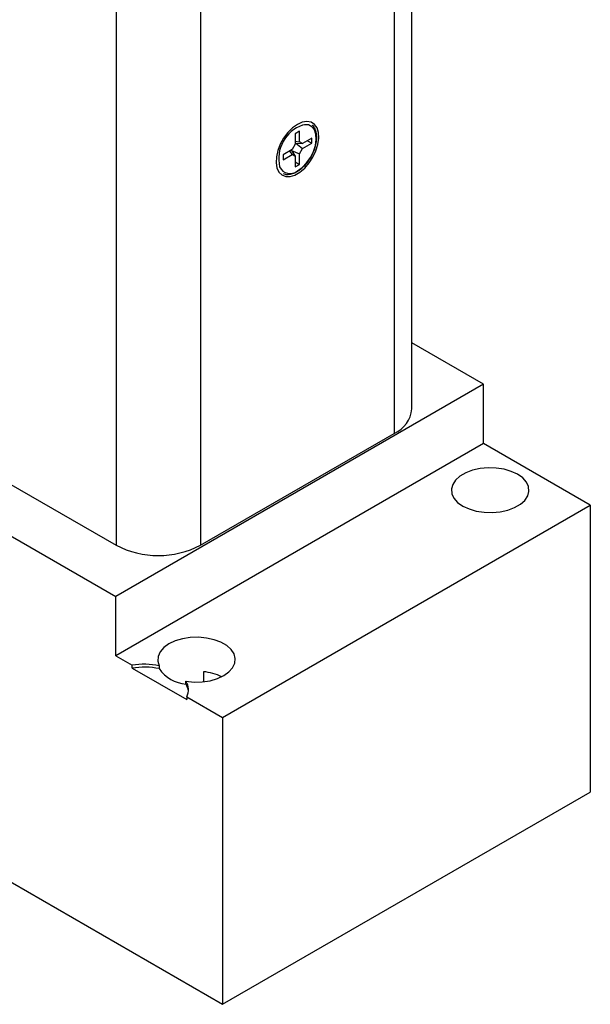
# Model space of a CAD drawing. Header units: inches. Extents: x 6.4 to 30, y 4.1 to 18.2.
# Tile 24 of 34: x 28.4 to 30, y 7.9 to 10.7. Entities that reach past the tile are written whole.
import ezdxf

# ---------------------------------------------------------------- set-up
doc = ezdxf.new("R2010")
doc.units = ezdxf.units.IN
doc.header["$LTSCALE"] = 2
doc.header["$MEASUREMENT"] = 0

msp = doc.modelspace()

# ---------------------------------------------------------------- linework, layer by layer
at = {"color": 7, "linetype": 'Continuous', "lineweight": 25}
for p, q in [((29.5112, 9.5785), (29.5112, 12.6242)), ((29.4615, 12.5548), (29.4615, 9.5083)), ((28.6695, 12.2364), (28.6695, 9.1899)), ((28.9099, 12.2364), (28.9099, 9.1899)), ((29.1918, 10.3683), (29.1795, 10.3612)), ((29.1795, 10.3612), (29.1795, 10.3311)), ((29.1918, 10.3382), (29.1918, 10.3683)), ((29.2266, 10.3482), (29.2005, 10.3332)), ((29.2266, 10.3341), (29.2266, 10.3482)), ((29.1709, 10.3161), (29.1448, 10.301)), ((29.1678, 10.3143), (29.1688, 10.3131)), ((29.1795, 10.3311), (29.1709, 10.3161)), ((29.1795, 10.3399), (29.1918, 10.3382)), ((29.1795, 10.3346), (29.1811, 10.3343)), ((29.1811, 10.3343), (29.2005, 10.3332)), ((29.1811, 10.3343), (29.2005, 10.319)), ((29.2005, 10.3332), (29.1918, 10.3382)), ((29.1918, 10.304), (29.2005, 10.319)), ((29.2005, 10.319), (29.2266, 10.3341)), ((29.2143, 10.3411), (29.2266, 10.3341)), ((29.1448, 10.2868), (29.1709, 10.3019)), ((29.1448, 10.301), (29.1448, 10.2868)), ((29.1632, 10.3117), (29.1709, 10.3019)), ((29.1688, 10.3131), (29.1795, 10.2969)), ((29.1688, 10.3131), (29.1918, 10.304)), ((29.1709, 10.3019), (29.1795, 10.2969)), ((29.1795, 10.2969), (29.1795, 10.2668)), ((29.1918, 10.2738), (29.1918, 10.304)), ((29.1795, 10.2809), (29.1918, 10.2738)), ((29.1795, 10.2668), (29.1918, 10.2738)), ((29.7152, 9.6483), (29.5112, 9.766)), ((27.8599, 9.6573), (28.6695, 9.1899)), ((29.7152, 9.6483), (28.6687, 9.0441)), ((29.7152, 9.4792), (29.7152, 9.6483)), ((27.7325, 9.5846), (28.6687, 9.0441)), ((28.9099, 9.1899), (29.4615, 9.5083)), ((29.7152, 9.4792), (28.6687, 8.8751)), ((30.0193, 9.3037), (29.7152, 9.4792)), ((28.9727, 8.6996), (30.0193, 9.3037)), ((30.0193, 9.3037), (30.0193, 8.4872)), ((28.6687, 8.8751), (28.6687, 9.0441)), ((28.6687, 8.8751), (28.7156, 8.848)), ((28.7156, 8.8399), (28.7156, 8.848)), ((28.7156, 8.8399), (28.8707, 8.7503)), ((28.7921, 8.8469), (28.7921, 8.8387)), ((28.9188, 8.8299), (28.9188, 8.8014)), ((28.8686, 8.7945), (28.8686, 8.8027)), ((28.8707, 8.7585), (28.8707, 8.7503)), ((28.8707, 8.7585), (28.9727, 8.6996)), ((28.9727, 8.6996), (28.9727, 7.883)), ((27.7325, 8.599), (28.9727, 7.883)), ((28.9727, 7.883), (30.0193, 8.4872))]:
    msp.add_line(p, q, dxfattribs=at)
at = {"color": 7, "linetype": 'Continuous', "lineweight": 25, "flags": 128}
for points in [[(29.1857, 10.3878), (29.1717, 10.3778), (29.1584, 10.3645), (29.1466, 10.3488), (29.1369, 10.3313), (29.1298, 10.3131), (29.1258, 10.2952), (29.125, 10.2784), (29.1274, 10.2638), (29.133, 10.252), (29.1415, 10.2438), (29.1523, 10.2396), (29.1649, 10.2395), (29.1786, 10.2437), (29.1927, 10.2519), (29.2065, 10.2636), (29.2191, 10.2782), (29.2299, 10.2949), (29.2383, 10.3128), (29.2439, 10.331), (29.2464, 10.3485), (29.2456, 10.3643), (29.2415, 10.3776), (29.2345, 10.3876), (29.2248, 10.3939), (29.213, 10.396), (29.1997, 10.394), (29.1857, 10.3878)], [(29.8124, 9.3917), (29.7945, 9.4001), (29.7739, 9.4061), (29.7516, 9.4096), (29.7285, 9.4103), (29.7057, 9.4082), (29.6841, 9.4034), (29.6647, 9.3962), (29.6484, 9.3867), (29.6358, 9.3755), (29.6276, 9.3631), (29.6239, 9.3499), (29.6251, 9.3366), (29.6311, 9.3237), (29.6416, 9.3118), (29.6562, 9.3015), (29.6741, 9.2931), (29.6947, 9.287), (29.717, 9.2836), (29.7401, 9.2829), (29.7629, 9.285), (29.7845, 9.2897), (29.8038, 9.297), (29.8202, 9.3064), (29.8327, 9.3176), (29.841, 9.3301), (29.8446, 9.3432), (29.8434, 9.3566), (29.8374, 9.3694), (29.827, 9.3813), (29.8124, 9.3917)], [(28.8686, 8.8027), (28.8915, 8.8004), (28.9147, 8.801), (28.9372, 8.8043), (28.9579, 8.8103), (28.9761, 8.8187), (28.9908, 8.829), (29.0014, 8.8409), (29.0076, 8.8538), (29.0089, 8.8672), (29.0053, 8.8804), (28.997, 8.893), (28.9844, 8.9042), (28.968, 8.9137), (28.9485, 8.921), (28.9268, 8.9257), (28.9039, 8.9278), (28.8807, 8.927), (28.8584, 8.9235), (28.8377, 8.9174), (28.8198, 8.9089), (28.8053, 8.8984), (28.795, 8.8864), (28.7892, 8.8734), (28.7882, 8.8601), (28.7921, 8.8469)]]:
    msp.add_lwpolyline(points, dxfattribs=at)
at = {"color": 8, "linetype": 'Continuous', "lineweight": 25, "flags": 128}
msp.add_lwpolyline([(29.1857, 10.2554), (29.1991, 10.2651), (29.2116, 10.278), (29.2225, 10.2935), (29.2311, 10.3105), (29.2369, 10.3279), (29.2394, 10.3446), (29.2386, 10.3597), (29.2344, 10.3721), (29.2272, 10.3811), (29.2173, 10.3861), (29.2055, 10.3868), (29.2005, 10.3859)], dxfattribs=at)
at = {"color": 7, "linetype": 'Continuous', "lineweight": 25}
for centre, radius, start, end in [((29.2339, 10.2901), 0.1014, 109.209, 193.2978), ((29.4283, 9.5846), 0.0832, 293.4621, 355.2177), ((28.7897, 9.4206), 0.2602, 242.4805, 297.5195), ((28.7507, 8.6386), 0.2123, 78.7485, 99.5067), ((28.7507, 8.6304), 0.2123, 78.7485, 99.5067), ((28.8758, 8.8952), 0.101, 214.0525, 265.9529), ((28.904, 8.6759), 0.1547, 64.5888, 84.5101), ((28.8316, 8.7788), 0.044, 332.479, 32.7535), ((28.8291, 8.7697), 0.0467, 6.1108, 32.0422)]:
    msp.add_arc(centre, radius, start, end, dxfattribs=at)
at = {"color": 8, "linetype": 'Continuous', "lineweight": 25}
msp.add_arc((29.1648, 10.2804), 0.0326, 204.7312, 309.8097, dxfattribs=at)
at = {"color": 7, "linetype": 'Continuous', "lineweight": 25}
for points, knots in [([(29.1848, 10.2533), (29.1871, 10.2548), (29.1938, 10.2589), (29.2045, 10.2683), (29.2162, 10.2818), (29.2262, 10.2973), (29.2339, 10.3139), (29.239, 10.3308), (29.2413, 10.3471), (29.2405, 10.3622), (29.2363, 10.3749), (29.2319, 10.3827), (29.2283, 10.385), (29.228, 10.3852)], [0, 0, 0, 0, 0.05478, 0.158667, 0.262483, 0.366161, 0.469846, 0.573683, 0.677847, 0.782503, 0.887536, 0.991518, 1, 1, 1, 1]), ([(29.146, 10.2481), (29.1467, 10.2477), (29.1507, 10.2454), (29.1597, 10.245), (29.172, 10.2469), (29.1805, 10.2512), (29.1848, 10.2533)], [0, 0, 0, 0, 0.074081, 0.381072, 0.69148, 1, 1, 1, 1])]:
    msp.add_open_spline(points, degree=3, knots=knots, dxfattribs=at)

doc.saveas('drawing.dxf')
